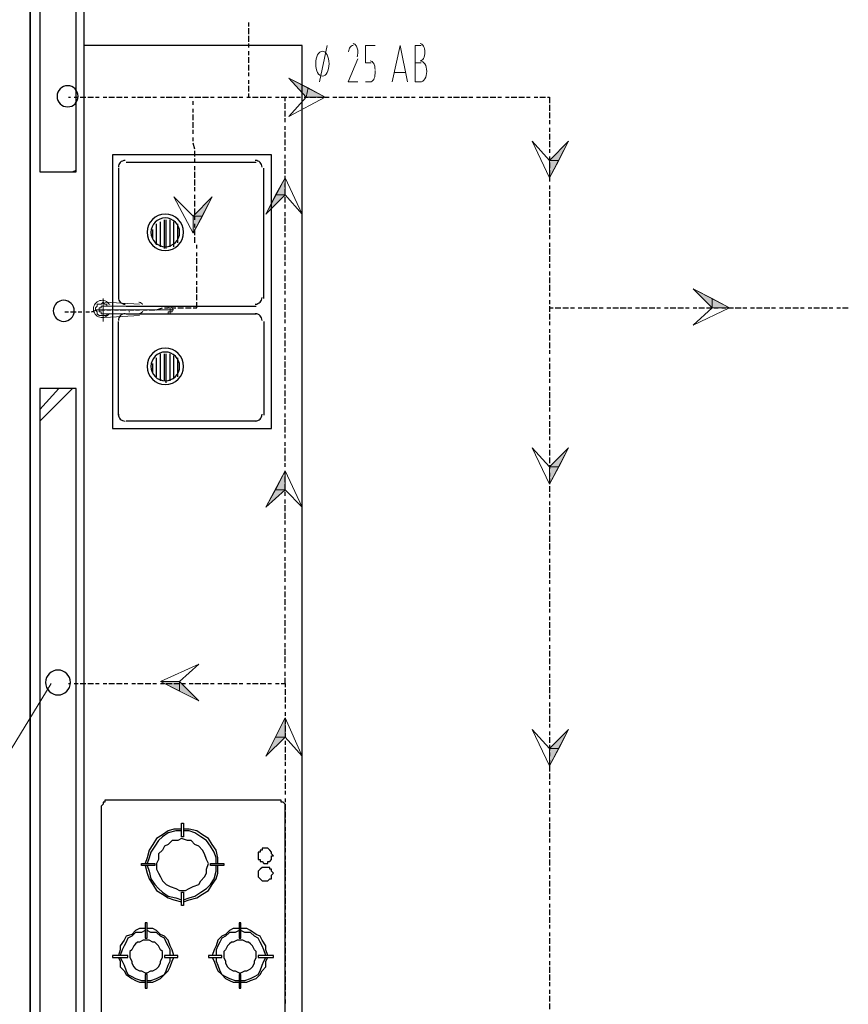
# Model space of a CAD drawing. Header units: millimetres. Extents: x 0 to 420, y 0 to 297.
# Tile 15 of 88: x 48 to 67, y 141 to 163. Entities that reach past the tile are written whole.
import ezdxf

# ---------------------------------------------------------------- set-up
doc = ezdxf.new("R2010")
doc.units = ezdxf.units.MM
doc.layers.add('FILL_000000', color=7, linetype='Continuous')
doc.layers.add('LINE_000000', color=7, linetype='Continuous')

msp = doc.modelspace()

# ---------------------------------------------------------------- hatches: boundary and pattern name
at = {"layer": 'FILL_000000'}
h = msp.add_hatch(color=7, dxfattribs=at)
h.dxf.hatch_style = 1
h.paths.add_polyline_path([(54.779, 161.332), (54.822, 161.544), (54.398, 161.756), (54.779, 161.332)])
h = msp.add_hatch(color=7, dxfattribs=at)
h.dxf.hatch_style = 1
h.paths.add_polyline_path([(55.203, 161.332), (54.779, 161.332), (54.822, 161.544), (55.203, 161.332)])
h = msp.add_hatch(color=7, dxfattribs=at)
h.dxf.hatch_style = 1
h.paths.add_polyline_path([(60.156, 159.935), (60.367, 159.935), (60.579, 160.359), (60.156, 159.935)])
h = msp.add_hatch(color=7, dxfattribs=at)
h.dxf.hatch_style = 1
h.paths.add_polyline_path([(60.156, 159.554), (60.156, 159.935), (60.367, 159.935), (60.156, 159.554)])
h = msp.add_hatch(color=7, dxfattribs=at)
h.dxf.hatch_style = 1
h.paths.add_polyline_path([(54.314, 159.554), (54.314, 159.173), (54.102, 159.173), (54.314, 159.554)])
h = msp.add_hatch(color=7, dxfattribs=at)
h.dxf.hatch_style = 1
h.paths.add_polyline_path([(52.282, 158.708), (52.493, 158.708), (52.705, 159.131), (52.282, 158.708)])
h = msp.add_hatch(color=7, dxfattribs=at)
h.dxf.hatch_style = 1
h.paths.add_polyline_path([(54.314, 159.173), (54.102, 159.173), (53.89, 158.75), (54.314, 159.173)])
h = msp.add_hatch(color=7, dxfattribs=at)
h.dxf.hatch_style = 1
h.paths.add_polyline_path([(52.282, 158.327), (52.282, 158.708), (52.493, 158.708), (52.282, 158.327)])
h = msp.add_hatch(color=7, dxfattribs=at)
h.dxf.hatch_style = 1
h.paths.add_polyline_path([(63.754, 156.676), (63.754, 156.887), (63.331, 157.099), (63.754, 156.676)])
h = msp.add_hatch(color=7, dxfattribs=at)
h.dxf.hatch_style = 1
h.paths.add_polyline_path([(64.135, 156.676), (63.754, 156.676), (63.754, 156.887), (64.135, 156.676)])
h = msp.add_hatch(color=7, dxfattribs=at)
h.dxf.hatch_style = 1
h.paths.add_polyline_path([(60.156, 153.162), (60.367, 153.162), (60.579, 153.585), (60.156, 153.162)])
h = msp.add_hatch(color=7, dxfattribs=at)
h.dxf.hatch_style = 1
h.paths.add_polyline_path([(54.314, 153.077), (54.314, 152.654), (54.102, 152.654), (54.314, 153.077)])
h = msp.add_hatch(color=7, dxfattribs=at)
h.dxf.hatch_style = 1
h.paths.add_polyline_path([(60.156, 152.781), (60.156, 153.162), (60.367, 153.162), (60.156, 152.781)])
h = msp.add_hatch(color=7, dxfattribs=at)
h.dxf.hatch_style = 1
h.paths.add_polyline_path([(54.314, 152.654), (54.102, 152.654), (53.89, 152.273), (54.314, 152.654)])
h = msp.add_hatch(color=7, dxfattribs=at)
h.dxf.hatch_style = 1
h.paths.add_polyline_path([(51.562, 148.421), (51.985, 148.421), (51.985, 148.209), (51.562, 148.421)])
h = msp.add_hatch(color=7, dxfattribs=at)
h.dxf.hatch_style = 1
h.paths.add_polyline_path([(51.985, 148.421), (51.985, 148.209), (52.409, 147.997), (51.985, 148.421)])
h = msp.add_hatch(color=7, dxfattribs=at)
h.dxf.hatch_style = 1
h.paths.add_polyline_path([(54.314, 147.616), (54.314, 147.193), (54.102, 147.193), (54.314, 147.616)])
h = msp.add_hatch(color=7, dxfattribs=at)
h.dxf.hatch_style = 1
h.paths.add_polyline_path([(60.156, 146.939), (60.367, 146.939), (60.579, 147.362), (60.156, 146.939)])
h = msp.add_hatch(color=7, dxfattribs=at)
h.dxf.hatch_style = 1
h.paths.add_polyline_path([(54.314, 147.193), (54.102, 147.193), (53.89, 146.77), (54.314, 147.193)])
h = msp.add_hatch(color=7, dxfattribs=at)
h.dxf.hatch_style = 1
h.paths.add_polyline_path([(60.156, 146.558), (60.156, 146.939), (60.367, 146.939), (60.156, 146.558)])

# ---------------------------------------------------------------- linework, layer by layer
at = {"layer": 'LINE_000000', "lineweight": 25}
for p, q in [((48.683, 225.594), (48.683, 69.13)), ((48.683, 105.325), (48.683, 217.212)), ((49.869, 182.033), (49.869, 138.515)), ((49.869, 163.026), (49.869, 138.515)), ((53.509, 162.983), (53.509, 162.899)), ((53.509, 162.856), (53.509, 162.729)), ((53.509, 162.687), (53.509, 162.56)), ((53.509, 162.518), (53.509, 162.433)), ((53.509, 162.348), (53.509, 162.264)), ((53.509, 162.221), (53.509, 162.094)), ((53.509, 162.052), (53.509, 161.925)), ((53.509, 161.883), (53.509, 161.798)), ((53.509, 161.713), (53.509, 161.629)), ((53.509, 161.586), (53.509, 161.459)), ((49.53, 161.332), (49.572, 161.332)), ((49.657, 161.332), (49.742, 161.332)), ((49.784, 161.332), (49.911, 161.332)), ((49.953, 161.332), (50.08, 161.332)), ((50.123, 161.332), (50.207, 161.332)), ((50.292, 161.332), (50.377, 161.332)), ((50.419, 161.332), (50.546, 161.332)), ((50.588, 161.332), (50.715, 161.332)), ((50.758, 161.332), (50.842, 161.332)), ((50.927, 161.332), (51.012, 161.332)), ((51.054, 161.332), (51.181, 161.332)), ((51.223, 161.332), (51.35, 161.332)), ((51.393, 161.332), (51.477, 161.332)), ((51.562, 161.332), (51.647, 161.332)), ((51.689, 161.332), (51.816, 161.332)), ((51.858, 161.332), (51.985, 161.332)), ((52.028, 161.332), (52.112, 161.332)), ((52.197, 161.332), (52.282, 161.332)), ((52.282, 161.163), (52.282, 161.248)), ((52.324, 161.332), (52.451, 161.332)), ((52.493, 161.332), (52.62, 161.332)), ((52.663, 161.332), (52.747, 161.332)), ((52.832, 161.332), (52.917, 161.332)), ((52.959, 161.332), (53.086, 161.332)), ((53.128, 161.332), (53.255, 161.332)), ((53.298, 161.332), (53.382, 161.332)), ((53.467, 161.332), (53.552, 161.332)), ((53.509, 161.417), (53.509, 161.332)), ((53.594, 161.332), (53.721, 161.332)), ((53.763, 161.332), (53.89, 161.332)), ((53.933, 161.332), (54.017, 161.332)), ((54.102, 161.332), (54.187, 161.332)), ((54.229, 161.332), (54.356, 161.332)), ((54.314, 161.248), (54.314, 161.332)), ((54.398, 161.332), (54.525, 161.332)), ((54.568, 161.332), (54.652, 161.332)), ((54.737, 161.332), (54.822, 161.332)), ((54.864, 161.332), (54.991, 161.332)), ((55.033, 161.332), (55.16, 161.332)), ((55.203, 161.332), (55.287, 161.332)), ((55.372, 161.332), (55.457, 161.332)), ((55.499, 161.332), (55.626, 161.332)), ((55.668, 161.332), (55.795, 161.332)), ((55.838, 161.332), (55.922, 161.332)), ((56.007, 161.332), (56.092, 161.332)), ((56.134, 161.332), (56.261, 161.332)), ((56.303, 161.332), (56.43, 161.332)), ((56.473, 161.332), (56.557, 161.332)), ((56.642, 161.332), (56.727, 161.332)), ((56.769, 161.332), (56.896, 161.332)), ((56.938, 161.332), (57.065, 161.332)), ((57.108, 161.332), (57.192, 161.332)), ((57.277, 161.332), (57.362, 161.332)), ((57.404, 161.332), (57.531, 161.332)), ((57.573, 161.332), (57.7, 161.332)), ((57.743, 161.332), (57.827, 161.332)), ((57.912, 161.332), (57.997, 161.332)), ((58.039, 161.332), (58.166, 161.332)), ((58.208, 161.332), (58.335, 161.332)), ((58.378, 161.332), (58.462, 161.332)), ((58.547, 161.332), (58.632, 161.332)), ((58.674, 161.332), (58.801, 161.332)), ((58.843, 161.332), (58.97, 161.332)), ((59.013, 161.332), (59.097, 161.332)), ((59.182, 161.332), (59.267, 161.332)), ((59.309, 161.332), (59.436, 161.332)), ((59.478, 161.332), (59.605, 161.332)), ((59.648, 161.332), (59.732, 161.332)), ((59.817, 161.332), (59.902, 161.332)), ((59.944, 161.332), (60.071, 161.332)), ((52.282, 160.994), (52.282, 161.078)), ((54.314, 161.078), (54.314, 161.205)), ((54.314, 160.909), (54.314, 161.036)), ((60.156, 161.163), (60.156, 161.036)), ((52.282, 160.824), (52.282, 160.951)), ((54.314, 160.782), (54.314, 160.867)), ((60.156, 160.994), (60.156, 160.867)), ((60.156, 160.824), (60.156, 160.74)), ((52.282, 160.655), (52.282, 160.782)), ((52.282, 160.528), (52.282, 160.613)), ((54.314, 160.613), (54.314, 160.697)), ((60.156, 160.655), (60.156, 160.57)), ((52.282, 160.359), (52.282, 160.443)), ((54.314, 160.443), (54.314, 160.57)), ((54.314, 160.274), (54.314, 160.401)), ((60.156, 160.528), (60.156, 160.401)), ((52.324, 160.189), (52.282, 160.316)), ((54.314, 160.147), (54.314, 160.232)), ((60.156, 160.359), (60.156, 160.232)), ((60.156, 160.189), (60.156, 160.105)), ((52.324, 160.02), (52.324, 160.147)), ((52.324, 159.893), (52.324, 159.978)), ((54.314, 159.978), (54.314, 160.062)), ((54.314, 159.808), (54.314, 159.935)), ((60.156, 160.02), (60.156, 159.935)), ((49.615, 159.681), (49.699, 159.724)), ((50.631, 159.766), (50.631, 156.887)), ((53.679, 159.893), (50.8, 159.893)), ((52.324, 159.724), (52.324, 159.808)), ((53.848, 156.887), (53.848, 159.766)), ((54.314, 159.639), (54.314, 159.766)), ((60.156, 159.893), (60.156, 159.766)), ((60.156, 159.724), (60.156, 159.597)), ((52.324, 159.554), (52.324, 159.681)), ((52.324, 159.385), (52.324, 159.512)), ((54.314, 159.512), (54.314, 159.597)), ((60.156, 159.554), (60.156, 159.47)), ((52.324, 159.258), (52.324, 159.343)), ((54.314, 159.343), (54.314, 159.427)), ((54.314, 159.173), (54.314, 159.3)), ((60.156, 159.385), (60.156, 159.3)), ((52.324, 159.089), (52.324, 159.173)), ((54.314, 159.004), (54.314, 159.131)), ((60.156, 159.258), (60.156, 159.131)), ((60.156, 159.089), (60.156, 158.962)), ((52.324, 158.919), (52.324, 159.046)), ((52.324, 158.75), (52.324, 158.877)), ((54.314, 158.877), (54.314, 158.962)), ((60.156, 158.919), (60.156, 158.835)), ((52.324, 158.623), (52.324, 158.708)), ((54.314, 158.708), (54.314, 158.792)), ((54.314, 158.538), (54.314, 158.665)), ((60.156, 158.75), (60.156, 158.665)), ((51.393, 158.2), (51.393, 158.411)), ((51.477, 158.073), (51.477, 158.538)), ((51.562, 158.03), (51.562, 158.581)), ((51.647, 157.988), (51.647, 158.623)), ((51.689, 157.988), (51.689, 158.623)), ((51.774, 158.03), (51.774, 158.623)), ((51.858, 158.03), (51.858, 158.581)), ((51.943, 158.115), (51.943, 158.538)), ((52.324, 158.454), (52.324, 158.538)), ((52.324, 158.284), (52.324, 158.411)), ((54.314, 158.369), (54.314, 158.496)), ((60.156, 158.623), (60.156, 158.496)), ((60.156, 158.454), (60.156, 158.327)), ((52.324, 158.115), (52.324, 158.242)), ((54.314, 158.242), (54.314, 158.327)), ((60.156, 158.284), (60.156, 158.2)), ((52.366, 157.988), (52.366, 158.073)), ((54.314, 158.073), (54.314, 158.157)), ((54.314, 157.903), (54.314, 158.03)), ((60.156, 158.115), (60.156, 158.03)), ((60.156, 157.988), (60.156, 157.861)), ((52.366, 157.819), (52.366, 157.903)), ((52.366, 157.649), (52.366, 157.776)), ((54.314, 157.734), (54.314, 157.861)), ((60.156, 157.819), (60.156, 157.692)), ((52.366, 157.48), (52.366, 157.607)), ((54.314, 157.607), (54.314, 157.692)), ((60.156, 157.649), (60.156, 157.565)), ((52.366, 157.353), (52.366, 157.438)), ((54.314, 157.438), (54.314, 157.522)), ((54.314, 157.268), (54.314, 157.395)), ((60.156, 157.48), (60.156, 157.395)), ((60.156, 157.353), (60.156, 157.226)), ((52.366, 157.184), (52.366, 157.268)), ((52.366, 157.014), (52.366, 157.141)), ((54.314, 157.099), (54.314, 157.226)), ((60.156, 157.184), (60.156, 157.057)), ((52.366, 156.845), (52.366, 156.972)), ((54.314, 156.972), (54.314, 157.057)), ((54.314, 156.803), (54.314, 156.887)), ((60.156, 157.014), (60.156, 156.93)), ((50.8, 156.718), (53.679, 156.718)), ((51.477, 156.633), (51.604, 156.676)), ((51.647, 156.676), (51.731, 156.676)), ((51.816, 156.676), (51.901, 156.676)), ((51.943, 156.676), (52.07, 156.676)), ((52.112, 156.676), (52.239, 156.676)), ((54.314, 156.633), (54.314, 156.76)), ((60.156, 156.845), (60.156, 156.76)), ((60.156, 156.718), (60.156, 156.591)), ((60.156, 156.676), (60.24, 156.676)), ((60.283, 156.676), (60.41, 156.676)), ((60.452, 156.676), (60.579, 156.676)), ((60.621, 156.676), (60.706, 156.676)), ((60.791, 156.676), (60.875, 156.676)), ((60.918, 156.676), (61.045, 156.676)), ((61.087, 156.676), (61.214, 156.676)), ((61.256, 156.676), (61.341, 156.676)), ((61.426, 156.676), (61.51, 156.676)), ((61.553, 156.676), (61.68, 156.676)), ((61.722, 156.676), (61.849, 156.676)), ((61.891, 156.676), (61.976, 156.676)), ((62.061, 156.676), (62.145, 156.676)), ((62.188, 156.676), (62.315, 156.676)), ((62.357, 156.676), (62.484, 156.676)), ((62.526, 156.676), (62.611, 156.676)), ((62.696, 156.676), (62.78, 156.676)), ((62.823, 156.676), (62.95, 156.676)), ((62.992, 156.676), (63.119, 156.676)), ((63.161, 156.676), (63.246, 156.676)), ((63.331, 156.676), (63.415, 156.676)), ((63.458, 156.676), (63.585, 156.676)), ((63.627, 156.676), (63.754, 156.676)), ((63.796, 156.676), (63.881, 156.676)), ((63.966, 156.676), (64.05, 156.676)), ((64.093, 156.676), (64.22, 156.676)), ((64.262, 156.676), (64.389, 156.676)), ((64.431, 156.676), (64.516, 156.676)), ((64.601, 156.676), (64.685, 156.676)), ((64.728, 156.676), (64.855, 156.676)), ((64.897, 156.676), (65.024, 156.676)), ((65.066, 156.676), (65.151, 156.676)), ((65.236, 156.676), (65.32, 156.676)), ((65.363, 156.676), (65.49, 156.676)), ((65.532, 156.676), (65.659, 156.676)), ((65.701, 156.676), (65.786, 156.676)), ((65.871, 156.676), (65.955, 156.676)), ((65.998, 156.676), (66.125, 156.676)), ((66.167, 156.676), (66.294, 156.676)), ((66.336, 156.676), (66.421, 156.676)), ((66.506, 156.676), (66.59, 156.676)), ((66.633, 156.676), (66.76, 156.676)), ((49.445, 156.591), (49.53, 156.591)), ((49.572, 156.591), (49.699, 156.591)), ((49.742, 156.591), (49.826, 156.591)), ((49.911, 156.591), (49.996, 156.591)), ((50.038, 156.591), (50.165, 156.633)), ((50.207, 156.633), (50.334, 156.633)), ((50.377, 156.633), (50.461, 156.633)), ((50.546, 156.633), (50.631, 156.633)), ((50.673, 156.633), (50.8, 156.633)), ((50.8, 156.549), (53.679, 156.549)), ((50.842, 156.633), (50.969, 156.633)), ((51.012, 156.633), (51.096, 156.633)), ((51.181, 156.633), (51.266, 156.633)), ((51.308, 156.633), (51.435, 156.633)), ((54.314, 156.464), (54.314, 156.591)), ((60.156, 156.549), (60.156, 156.422)), ((50.631, 154.305), (50.631, 156.379)), ((53.848, 156.379), (53.848, 154.305)), ((54.314, 156.337), (54.314, 156.422)), ((54.314, 156.168), (54.314, 156.252)), ((60.156, 156.379), (60.156, 156.295)), ((54.314, 155.998), (54.314, 156.125)), ((60.156, 156.21), (60.156, 156.125)), ((60.156, 156.083), (60.156, 155.956)), ((54.314, 155.829), (54.314, 155.956)), ((60.156, 155.914), (60.156, 155.787)), ((51.562, 155.067), (51.562, 155.66)), ((51.647, 155.067), (51.647, 155.66)), ((51.689, 155.025), (51.689, 155.66)), ((51.774, 155.067), (51.774, 155.66)), ((51.858, 155.109), (51.858, 155.617)), ((54.314, 155.702), (54.314, 155.787)), ((54.314, 155.533), (54.314, 155.617)), ((60.156, 155.744), (60.156, 155.66)), ((51.393, 155.236), (51.393, 155.448)), ((51.477, 155.152), (51.477, 155.575)), ((51.943, 155.152), (51.943, 155.575)), ((54.314, 155.363), (54.314, 155.49)), ((60.156, 155.575), (60.156, 155.49)), ((60.156, 155.448), (60.156, 155.321)), ((54.314, 155.194), (54.314, 155.321)), ((54.314, 155.067), (54.314, 155.152)), ((60.156, 155.279), (60.156, 155.152)), ((54.314, 154.898), (54.314, 154.982)), ((60.156, 155.109), (60.156, 155.025)), ((60.156, 154.94), (60.156, 154.855)), ((48.895, 154.432), (49.318, 154.898)), ((48.895, 154.178), (49.615, 154.898)), ((54.314, 154.728), (54.314, 154.855)), ((60.156, 154.813), (60.156, 154.686)), ((54.314, 154.559), (54.314, 154.686)), ((54.314, 154.432), (54.314, 154.517)), ((60.156, 154.644), (60.156, 154.517)), ((54.314, 154.263), (54.314, 154.347)), ((60.156, 154.474), (60.156, 154.39)), ((60.156, 154.305), (60.156, 154.22)), ((53.679, 154.178), (50.8, 154.178)), ((54.314, 154.093), (54.314, 154.22)), ((60.156, 154.178), (60.156, 154.051)), ((54.314, 153.924), (54.314, 154.051)), ((54.314, 153.797), (54.314, 153.882)), ((60.156, 154.009), (60.156, 153.882)), ((60.156, 153.839), (60.156, 153.755)), ((54.314, 153.628), (54.314, 153.712)), ((60.156, 153.67), (60.156, 153.585)), ((54.314, 153.458), (54.314, 153.585)), ((54.314, 153.289), (54.314, 153.416)), ((60.156, 153.543), (60.156, 153.416)), ((54.314, 153.162), (54.314, 153.247)), ((60.156, 153.374), (60.156, 153.247)), ((60.156, 153.204), (60.156, 153.12)), ((54.314, 152.993), (54.314, 153.077)), ((60.156, 153.035), (60.156, 152.95)), ((54.314, 152.823), (54.314, 152.95)), ((54.314, 152.654), (54.314, 152.781)), ((60.156, 152.908), (60.156, 152.781)), ((54.314, 152.527), (54.314, 152.612)), ((60.156, 152.739), (60.156, 152.612)), ((60.156, 152.569), (60.156, 152.485)), ((54.314, 152.358), (54.314, 152.442)), ((54.314, 152.188), (54.314, 152.315)), ((60.156, 152.4), (60.156, 152.315)), ((54.314, 152.019), (54.314, 152.146)), ((60.156, 152.273), (60.156, 152.146)), ((60.156, 152.104), (60.156, 151.977)), ((54.314, 151.892), (54.314, 151.977)), ((60.156, 151.934), (60.156, 151.85)), ((54.314, 151.723), (54.314, 151.807)), ((54.314, 151.553), (54.314, 151.68)), ((60.156, 151.765), (60.156, 151.68)), ((54.314, 151.384), (54.314, 151.511)), ((60.156, 151.638), (60.156, 151.511)), ((60.156, 151.469), (60.156, 151.342)), ((54.314, 151.257), (54.314, 151.342)), ((60.156, 151.299), (60.156, 151.215)), ((54.314, 151.088), (54.314, 151.172)), ((54.314, 150.918), (54.314, 151.045)), ((60.156, 151.13), (60.156, 151.045)), ((54.314, 150.749), (54.314, 150.876)), ((60.156, 151.003), (60.156, 150.876)), ((60.156, 150.834), (60.156, 150.707)), ((54.314, 150.622), (54.314, 150.707)), ((60.156, 150.664), (60.156, 150.58)), ((54.314, 150.453), (54.314, 150.537)), ((54.314, 150.283), (54.314, 150.41)), ((60.156, 150.495), (60.156, 150.41)), ((60.156, 150.368), (60.156, 150.241)), ((54.314, 150.114), (54.314, 150.241)), ((60.156, 150.199), (60.156, 150.072)), ((54.314, 149.987), (54.314, 150.072)), ((60.156, 150.029), (60.156, 149.945)), ((54.314, 149.818), (54.314, 149.902)), ((54.314, 149.648), (54.314, 149.775)), ((60.156, 149.86), (60.156, 149.775)), ((60.156, 149.733), (60.156, 149.606)), ((54.314, 149.479), (54.314, 149.606)), ((60.156, 149.564), (60.156, 149.437)), ((54.314, 149.352), (54.314, 149.437)), ((60.156, 149.394), (60.156, 149.31)), ((54.314, 149.183), (54.314, 149.267)), ((54.314, 149.013), (54.314, 149.14)), ((60.156, 149.225), (60.156, 149.14)), ((60.156, 149.098), (60.156, 148.971)), ((54.314, 148.844), (54.314, 148.971)), ((60.156, 148.929), (60.156, 148.802)), ((54.314, 148.717), (54.314, 148.802)), ((54.314, 148.548), (54.314, 148.632)), ((60.156, 148.759), (60.156, 148.675)), ((54.314, 148.378), (54.314, 148.505)), ((60.156, 148.59), (60.156, 148.505)), ((60.156, 148.463), (60.156, 148.336)), ((49.53, 148.378), (49.572, 148.378)), ((49.657, 148.378), (49.742, 148.378)), ((49.784, 148.378), (49.911, 148.378)), ((49.953, 148.378), (50.08, 148.378)), ((50.123, 148.378), (50.207, 148.378)), ((50.292, 148.378), (50.377, 148.378)), ((50.419, 148.378), (50.546, 148.378)), ((50.588, 148.378), (50.715, 148.378)), ((50.758, 148.378), (50.842, 148.378)), ((50.927, 148.378), (51.012, 148.378)), ((51.054, 148.378), (51.181, 148.378)), ((51.223, 148.378), (51.35, 148.378)), ((51.393, 148.378), (51.477, 148.378)), ((51.562, 148.378), (51.647, 148.378)), ((51.689, 148.378), (51.816, 148.378)), ((51.858, 148.378), (51.985, 148.378)), ((52.028, 148.378), (52.112, 148.378)), ((52.197, 148.378), (52.282, 148.378)), ((52.324, 148.378), (52.451, 148.378)), ((52.493, 148.378), (52.62, 148.378)), ((52.663, 148.378), (52.747, 148.378)), ((52.832, 148.378), (52.917, 148.378)), ((52.959, 148.378), (53.086, 148.378)), ((53.128, 148.378), (53.255, 148.378)), ((53.298, 148.378), (53.382, 148.378)), ((53.467, 148.378), (53.552, 148.378)), ((53.594, 148.378), (53.721, 148.378)), ((53.763, 148.378), (53.89, 148.378)), ((53.933, 148.378), (54.017, 148.378)), ((54.102, 148.378), (54.187, 148.378)), ((54.314, 148.251), (54.314, 148.124)), ((60.156, 148.294), (60.156, 148.167)), ((54.314, 148.082), (54.314, 147.955)), ((60.156, 148.124), (60.156, 148.04)), ((54.314, 147.913), (54.314, 147.828)), ((60.156, 147.955), (60.156, 147.87)), ((60.156, 147.828), (60.156, 147.701)), ((54.314, 147.743), (54.314, 147.659)), ((54.314, 147.616), (54.314, 147.489)), ((60.156, 147.659), (60.156, 147.532)), ((54.314, 147.447), (54.314, 147.32)), ((60.156, 147.489), (60.156, 147.405)), ((60.156, 147.32), (60.156, 147.235)), ((54.314, 147.278), (54.314, 147.193)), ((54.314, 147.108), (54.314, 147.024)), ((60.156, 147.193), (60.156, 147.066)), ((54.314, 146.981), (54.314, 146.854)), ((60.156, 147.024), (60.156, 146.897)), ((54.314, 146.812), (54.314, 146.685)), ((60.156, 146.854), (60.156, 146.77)), ((60.156, 146.685), (60.156, 146.6)), ((54.314, 146.643), (54.314, 146.558)), ((54.314, 146.473), (54.314, 146.389)), ((60.156, 146.558), (60.156, 146.431)), ((54.314, 146.346), (54.314, 146.219)), ((60.156, 146.389), (60.156, 146.262)), ((54.314, 146.177), (54.314, 146.05)), ((54.314, 146.008), (54.314, 145.923)), ((60.156, 146.219), (60.156, 146.135)), ((60.156, 146.05), (60.156, 145.965)), ((54.314, 145.838), (54.314, 145.754)), ((60.156, 145.923), (60.156, 145.796)), ((54.314, 145.711), (54.314, 145.584)), ((60.156, 145.754), (60.156, 145.627)), ((60.156, 145.584), (60.156, 145.5)), ((54.314, 145.542), (54.314, 145.415)), ((54.314, 145.373), (54.314, 145.288)), ((60.156, 145.415), (60.156, 145.33)), ((54.314, 145.203), (54.314, 145.119)), ((60.156, 145.288), (60.156, 145.161)), ((54.314, 145.076), (54.314, 144.949)), ((60.156, 145.119), (60.156, 144.992)), ((60.156, 144.949), (60.156, 144.865)), ((54.314, 144.907), (54.314, 144.78)), ((54.314, 144.738), (54.314, 144.653)), ((60.156, 144.78), (60.156, 144.695)), ((54.314, 144.568), (54.314, 144.484)), ((60.156, 144.653), (60.156, 144.526)), ((60.156, 144.484), (60.156, 144.357)), ((54.314, 144.441), (54.314, 144.314)), ((54.314, 144.272), (54.314, 144.145)), ((60.156, 144.314), (60.156, 144.23)), ((54.314, 144.103), (54.314, 144.018)), ((60.156, 144.145), (60.156, 144.06)), ((54.314, 143.933), (54.314, 143.849)), ((60.156, 144.018), (60.156, 143.891)), ((60.156, 143.849), (60.156, 143.722)), ((54.314, 143.806), (54.314, 143.679)), ((54.314, 143.637), (54.314, 143.51)), ((60.156, 143.679), (60.156, 143.595)), ((54.314, 143.468), (54.314, 143.383)), ((60.156, 143.51), (60.156, 143.425)), ((54.314, 143.298), (54.314, 143.214)), ((60.156, 143.383), (60.156, 143.256)), ((60.156, 143.214), (60.156, 143.087)), ((54.314, 143.171), (54.314, 143.044)), ((54.314, 143.002), (54.314, 142.875)), ((60.156, 143.044), (60.156, 142.96)), ((54.314, 142.833), (54.314, 142.748)), ((60.156, 142.875), (60.156, 142.79)), ((60.156, 142.748), (60.156, 142.621)), ((54.314, 142.663), (54.314, 142.579)), ((54.314, 142.536), (54.314, 142.409)), ((60.156, 142.579), (60.156, 142.452)), ((54.314, 142.367), (54.314, 142.24)), ((60.156, 142.409), (60.156, 142.325)), ((54.314, 142.198), (54.314, 142.113)), ((60.156, 142.24), (60.156, 142.155)), ((60.156, 142.113), (60.156, 141.986)), ((54.314, 142.028), (54.314, 141.944)), ((54.314, 141.901), (54.314, 141.774)), ((60.156, 141.944), (60.156, 141.817)), ((54.314, 141.732), (54.314, 141.605)), ((60.156, 141.774), (60.156, 141.69)), ((54.314, 141.563), (54.314, 141.478)), ((60.156, 141.605), (60.156, 141.52)), ((60.156, 141.478), (60.156, 141.351)), ((54.314, 141.393), (54.314, 141.309)), ((60.156, 141.309), (60.156, 141.182))]:
    msp.add_line(p, q, dxfattribs=at)
at = {"layer": 'LINE_000000', "lineweight": 13}
for p, q in [((55.076, 161.671), (55.245, 162.475)), ((56.303, 161.84), (56.303, 161.925)), ((57.319, 162.094), (57.192, 162.094)), ((56.981, 161.883), (56.727, 161.883)), ((56.092, 161.671), (56.219, 161.671)), ((57.192, 161.671), (57.319, 161.671))]:
    msp.add_line(p, q, dxfattribs=at)
at = {"layer": 'LINE_000000', "lineweight": 0}
for p, q in [((50.292, 156.379), (50.292, 156.887)), ((50.292, 156.718), (51.774, 156.718)), ((51.096, 156.76), (50.334, 156.803)), ((50.461, 156.76), (50.461, 156.76)), ((50.885, 156.718), (50.461, 156.718)), ((50.123, 156.633), (51.858, 156.633)), ((50.292, 156.549), (51.774, 156.549)), ((51.096, 156.506), (50.334, 156.464)), ((50.885, 156.549), (50.461, 156.549)), ((50.461, 156.549), (50.461, 156.549))]:
    msp.add_line(p, q, dxfattribs=at)
at = {"layer": 'LINE_000000', "lineweight": 9}
msp.add_line((49.149, 148.378), (36.237, 127.254), dxfattribs=at)
at = {"layer": 'LINE_000000', "lineweight": 25}
for points in [[(49.699, 182.033), (48.895, 182.033), (48.895, 159.681), (49.699, 159.681), (49.699, 182.033)], [(54.695, 138.515), (54.695, 162.475), (49.869, 162.475), (49.869, 138.515), (54.695, 138.515)], [(49.742, 161.354), (49.737, 161.4), (49.723, 161.444), (49.702, 161.484), (49.673, 161.518), (49.639, 161.547), (49.599, 161.568), (49.556, 161.582), (49.509, 161.586), (49.462, 161.582), (49.418, 161.568), (49.379, 161.547), (49.344, 161.518), (49.316, 161.484), (49.294, 161.444), (49.281, 161.4), (49.276, 161.354), (49.281, 161.307), (49.294, 161.263), (49.316, 161.223), (49.344, 161.189), (49.379, 161.16), (49.418, 161.139), (49.462, 161.125), (49.509, 161.121), (49.556, 161.125), (49.599, 161.139), (49.639, 161.16), (49.673, 161.189), (49.702, 161.223), (49.723, 161.263), (49.737, 161.307), (49.742, 161.354)], [(50.504, 160.062), (50.504, 154.009), (54.017, 154.009), (54.017, 160.062), (50.504, 160.062)], [(51.668, 158.75), (51.587, 158.742), (51.511, 158.718), (51.443, 158.681), (51.383, 158.632), (51.334, 158.573), (51.297, 158.504), (51.274, 158.429), (51.266, 158.348), (51.274, 158.267), (51.297, 158.191), (51.334, 158.123), (51.383, 158.063), (51.443, 158.014), (51.511, 157.977), (51.587, 157.954), (51.668, 157.946), (51.749, 157.954), (51.824, 157.977), (51.893, 158.014), (51.952, 158.063), (52.001, 158.123), (52.038, 158.191), (52.062, 158.267), (52.07, 158.348), (52.062, 158.429), (52.038, 158.504), (52.001, 158.573), (51.952, 158.632), (51.893, 158.681), (51.824, 158.718), (51.749, 158.742), (51.668, 158.75)], [(51.668, 158.665), (51.604, 158.659), (51.544, 158.64), (51.49, 158.611), (51.443, 158.572), (51.405, 158.525), (51.375, 158.471), (51.357, 158.412), (51.35, 158.348), (51.357, 158.284), (51.375, 158.224), (51.405, 158.17), (51.443, 158.123), (51.49, 158.085), (51.544, 158.055), (51.604, 158.037), (51.668, 158.03), (51.732, 158.037), (51.791, 158.055), (51.845, 158.085), (51.892, 158.123), (51.931, 158.17), (51.96, 158.224), (51.979, 158.284), (51.985, 158.348), (51.979, 158.412), (51.96, 158.471), (51.931, 158.525), (51.892, 158.572), (51.845, 158.611), (51.791, 158.64), (51.732, 158.659), (51.668, 158.665)], [(49.657, 156.612), (49.652, 156.659), (49.639, 156.703), (49.617, 156.742), (49.589, 156.777), (49.554, 156.805), (49.515, 156.827), (49.471, 156.84), (49.424, 156.845), (49.377, 156.84), (49.334, 156.827), (49.294, 156.805), (49.26, 156.777), (49.231, 156.742), (49.21, 156.703), (49.196, 156.659), (49.191, 156.612), (49.196, 156.565), (49.21, 156.522), (49.231, 156.482), (49.26, 156.448), (49.294, 156.419), (49.334, 156.398), (49.377, 156.384), (49.424, 156.379), (49.471, 156.384), (49.515, 156.398), (49.554, 156.419), (49.589, 156.448), (49.617, 156.482), (49.639, 156.522), (49.652, 156.565), (49.657, 156.612)], [(51.668, 155.787), (51.587, 155.778), (51.511, 155.755), (51.443, 155.718), (51.383, 155.669), (51.334, 155.609), (51.297, 155.541), (51.274, 155.466), (51.266, 155.384), (51.274, 155.303), (51.297, 155.228), (51.334, 155.16), (51.383, 155.1), (51.443, 155.051), (51.511, 155.014), (51.587, 154.99), (51.668, 154.982), (51.749, 154.99), (51.824, 155.014), (51.893, 155.051), (51.952, 155.1), (52.001, 155.16), (52.038, 155.228), (52.062, 155.303), (52.07, 155.384), (52.062, 155.466), (52.038, 155.541), (52.001, 155.609), (51.952, 155.669), (51.893, 155.718), (51.824, 155.755), (51.749, 155.778), (51.668, 155.787)], [(51.668, 155.702), (51.604, 155.696), (51.544, 155.677), (51.49, 155.648), (51.443, 155.609), (51.405, 155.562), (51.375, 155.508), (51.357, 155.448), (51.35, 155.384), (51.357, 155.321), (51.375, 155.261), (51.405, 155.207), (51.443, 155.16), (51.49, 155.121), (51.544, 155.092), (51.604, 155.073), (51.668, 155.067), (51.732, 155.073), (51.791, 155.092), (51.845, 155.121), (51.892, 155.16), (51.931, 155.207), (51.96, 155.261), (51.979, 155.321), (51.985, 155.384), (51.979, 155.448), (51.96, 155.508), (51.931, 155.562), (51.892, 155.609), (51.845, 155.648), (51.791, 155.677), (51.732, 155.696), (51.668, 155.702)], [(49.699, 154.898), (48.895, 154.898), (48.895, 138.303), (49.699, 138.303), (49.699, 154.898)], [(49.572, 148.4), (49.567, 148.455), (49.551, 148.507), (49.525, 148.553), (49.492, 148.594), (49.451, 148.628), (49.404, 148.653), (49.353, 148.669), (49.297, 148.675), (49.242, 148.669), (49.19, 148.653), (49.143, 148.628), (49.103, 148.594), (49.069, 148.553), (49.044, 148.507), (49.028, 148.455), (49.022, 148.4), (49.028, 148.344), (49.044, 148.292), (49.069, 148.246), (49.103, 148.205), (49.143, 148.171), (49.19, 148.146), (49.242, 148.13), (49.297, 148.124), (49.353, 148.13), (49.404, 148.146), (49.451, 148.171), (49.492, 148.205), (49.525, 148.246), (49.551, 148.292), (49.567, 148.344), (49.572, 148.4)], [(52.028, 145.288), (52.07, 145.288), (52.07, 144.992), (52.028, 144.992), (52.028, 145.288)], [(52.028, 144.949), (51.943, 144.907), (51.816, 144.907), (51.731, 144.822), (51.647, 144.78), (51.604, 144.695), (51.52, 144.611), (51.52, 144.484), (51.477, 144.399), (51.477, 144.272), (51.52, 144.187), (51.562, 144.103), (51.604, 144.018), (51.689, 143.933), (51.774, 143.891), (51.901, 143.849), (51.985, 143.806), (52.112, 143.806), (52.197, 143.849), (52.282, 143.891), (52.409, 143.933), (52.451, 144.018), (52.536, 144.103), (52.578, 144.187), (52.578, 144.272), (52.62, 144.399), (52.578, 144.484), (52.536, 144.611), (52.493, 144.695), (52.409, 144.78), (52.324, 144.822), (52.239, 144.907), (52.155, 144.907), (52.028, 144.949)], [(53.89, 144.738), (53.848, 144.738), (53.806, 144.738), (53.806, 144.695), (53.763, 144.695), (53.763, 144.653), (53.721, 144.653), (53.721, 144.611), (53.721, 144.568), (53.721, 144.526), (53.721, 144.484), (53.763, 144.484), (53.763, 144.441), (53.806, 144.441), (53.848, 144.399), (53.89, 144.399), (53.933, 144.399), (53.933, 144.441), (53.975, 144.441), (54.017, 144.484), (54.017, 144.526), (54.017, 144.568), (54.06, 144.568), (54.017, 144.611), (54.017, 144.653), (53.975, 144.695), (53.933, 144.738), (53.89, 144.738)], [(51.139, 144.357), (51.139, 144.399), (51.435, 144.399), (51.435, 144.357), (51.139, 144.357)], [(52.959, 144.399), (52.959, 144.357), (52.663, 144.357), (52.663, 144.399), (52.959, 144.399)], [(53.89, 144.314), (53.848, 144.314), (53.806, 144.314), (53.763, 144.272), (53.721, 144.23), (53.721, 144.187), (53.721, 144.145), (53.721, 144.103), (53.763, 144.06), (53.806, 144.018), (53.848, 144.018), (53.89, 144.018), (53.933, 144.018), (53.975, 144.06), (54.017, 144.06), (54.017, 144.103), (54.017, 144.145), (54.06, 144.187), (54.017, 144.23), (54.017, 144.272), (53.975, 144.272), (53.975, 144.314), (53.933, 144.314), (53.89, 144.314)], [(52.07, 143.468), (52.028, 143.468), (52.028, 143.764), (52.07, 143.764), (52.07, 143.468)], [(51.266, 143.087), (51.223, 143.087), (51.223, 142.748), (51.266, 142.748), (51.266, 143.087)], [(53.34, 143.087), (53.298, 143.087), (53.298, 142.748), (53.34, 142.748), (53.34, 143.087)], [(51.223, 142.706), (51.181, 142.706), (51.096, 142.663), (51.054, 142.663), (51.012, 142.621), (50.969, 142.579), (50.927, 142.494), (50.885, 142.452), (50.885, 142.367), (50.885, 142.325), (50.927, 142.24), (50.927, 142.198), (50.969, 142.113), (51.012, 142.071), (51.096, 142.028), (51.139, 142.028), (51.223, 141.986), (51.266, 141.986), (51.35, 142.028), (51.393, 142.028), (51.477, 142.071), (51.52, 142.113), (51.562, 142.198), (51.562, 142.24), (51.604, 142.325), (51.604, 142.367), (51.604, 142.452), (51.562, 142.494), (51.52, 142.579), (51.477, 142.621), (51.435, 142.663), (51.393, 142.663), (51.308, 142.706), (51.223, 142.706)], [(53.34, 142.706), (53.255, 142.706), (53.171, 142.663), (53.128, 142.663), (53.086, 142.621), (53.044, 142.579), (53.001, 142.494), (52.959, 142.452), (52.959, 142.367), (52.959, 142.325), (53.001, 142.24), (53.001, 142.198), (53.044, 142.113), (53.086, 142.071), (53.171, 142.028), (53.213, 142.028), (53.298, 141.986), (53.34, 141.986), (53.425, 142.028), (53.467, 142.028), (53.552, 142.071), (53.594, 142.113), (53.636, 142.198), (53.636, 142.24), (53.679, 142.325), (53.679, 142.367), (53.679, 142.452), (53.636, 142.494), (53.594, 142.579), (53.552, 142.621), (53.509, 142.663), (53.467, 142.663), (53.382, 142.706), (53.34, 142.706)], [(50.504, 142.367), (50.504, 142.325), (50.842, 142.325), (50.842, 142.367), (50.504, 142.367)], [(51.943, 142.325), (51.943, 142.367), (51.647, 142.367), (51.647, 142.325), (51.943, 142.325)], [(52.62, 142.367), (52.62, 142.325), (52.917, 142.325), (52.917, 142.367), (52.62, 142.367)], [(54.06, 142.325), (54.06, 142.367), (53.721, 142.367), (53.721, 142.325), (54.06, 142.325)], [(51.223, 141.647), (51.266, 141.647), (51.266, 141.944), (51.223, 141.944), (51.223, 141.647)], [(53.298, 141.647), (53.34, 141.647), (53.34, 141.944), (53.298, 141.944), (53.298, 141.647)]]:
    msp.add_lwpolyline(points, close=True, dxfattribs=at)
at = {"layer": 'LINE_000000', "lineweight": 13}
for points in [[(55.287, 162.073), (55.284, 162.129), (55.276, 162.18), (55.262, 162.227), (55.244, 162.268), (55.222, 162.301), (55.197, 162.327), (55.169, 162.343), (55.139, 162.348), (55.109, 162.343), (55.082, 162.327), (55.056, 162.301), (55.034, 162.268), (55.016, 162.227), (55.003, 162.18), (54.994, 162.129), (54.991, 162.073), (54.994, 162.018), (55.003, 161.966), (55.016, 161.919), (55.034, 161.879), (55.056, 161.845), (55.082, 161.82), (55.109, 161.804), (55.139, 161.798), (55.169, 161.804), (55.197, 161.82), (55.222, 161.845), (55.244, 161.879), (55.262, 161.919), (55.276, 161.966), (55.284, 162.018), (55.287, 162.073)], [(54.398, 160.909), (54.779, 161.332), (54.398, 161.756), (55.203, 161.332), (54.398, 160.909)], [(59.775, 160.359), (60.156, 159.935), (60.579, 160.359), (60.156, 159.554), (59.775, 160.359)], [(54.695, 158.75), (54.314, 159.173), (53.89, 158.75), (54.314, 159.554), (54.695, 158.75)], [(51.858, 159.131), (52.282, 158.708), (52.705, 159.131), (52.282, 158.327), (51.858, 159.131)], [(63.331, 156.295), (63.754, 156.676), (63.331, 157.099), (64.135, 156.676), (63.331, 156.295)], [(59.775, 153.585), (60.156, 153.162), (60.579, 153.585), (60.156, 152.781), (59.775, 153.585)], [(54.695, 152.273), (54.314, 152.654), (53.89, 152.273), (54.314, 153.077), (54.695, 152.273)], [(52.409, 148.802), (51.985, 148.421), (52.409, 147.997), (51.562, 148.421), (52.409, 148.802)], [(54.695, 146.77), (54.314, 147.193), (53.89, 146.77), (54.314, 147.616), (54.695, 146.77)], [(59.775, 147.362), (60.156, 146.939), (60.579, 147.362), (60.156, 146.558), (59.775, 147.362)]]:
    msp.add_lwpolyline(points, close=True, dxfattribs=at)
for points in [[(55.817, 162.475), (55.8, 162.473), (55.783, 162.466), (55.767, 162.454), (55.753, 162.437), (55.74, 162.417), (55.729, 162.393), (55.721, 162.366), (55.715, 162.336)], [(55.906, 162.226), (55.913, 162.249), (55.918, 162.273), (55.921, 162.297), (55.922, 162.322), (55.922, 162.348), (55.919, 162.372), (55.915, 162.397), (55.909, 162.42), (55.901, 162.442), (55.892, 162.461), (55.881, 162.478), (55.87, 162.492), (55.857, 162.503), (55.844, 162.511), (55.83, 162.516), (55.816, 162.518)], [(56.219, 162.094), (56.092, 162.094), (56.092, 162.475), (56.303, 162.475)], [(56.684, 161.671), (56.854, 162.475), (57.023, 161.671)], [(57.319, 162.475), (57.192, 162.475), (57.192, 161.671)], [(57.298, 162.137), (57.32, 162.141), (57.339, 162.152), (57.357, 162.169), (57.373, 162.192), (57.386, 162.221), (57.396, 162.253), (57.402, 162.289), (57.404, 162.327), (57.402, 162.366), (57.396, 162.401), (57.386, 162.434), (57.373, 162.462), (57.357, 162.485), (57.339, 162.503), (57.32, 162.514), (57.298, 162.518)], [(55.922, 162.179), (55.711, 161.671), (55.922, 161.671)], [(56.303, 161.946), (56.301, 161.985), (56.295, 162.02), (56.285, 162.053), (56.272, 162.081), (56.257, 162.104), (56.239, 162.122), (56.219, 162.133), (56.198, 162.137)], [(57.298, 161.671), (57.328, 161.676), (57.356, 161.689), (57.381, 161.711), (57.403, 161.739), (57.421, 161.774), (57.435, 161.813), (57.443, 161.857), (57.446, 161.904), (57.443, 161.951), (57.435, 161.994), (57.421, 162.034), (57.403, 162.068), (57.381, 162.097), (57.356, 162.118), (57.328, 162.132), (57.298, 162.137)], [(56.198, 161.671), (56.219, 161.675), (56.239, 161.686), (56.257, 161.704), (56.272, 161.727), (56.285, 161.755), (56.295, 161.787), (56.301, 161.823), (56.303, 161.861)]]:
    msp.add_lwpolyline(points, dxfattribs=at)
at = {"layer": 'LINE_000000', "lineweight": 0}
for points in [[(54.779, 161.332), (54.822, 161.544), (54.398, 161.756), (54.779, 161.332)], [(55.203, 161.332), (54.779, 161.332), (54.822, 161.544), (55.203, 161.332)], [(60.156, 159.935), (60.367, 159.935), (60.579, 160.359), (60.156, 159.935)], [(60.156, 159.554), (60.156, 159.935), (60.367, 159.935), (60.156, 159.554)], [(54.314, 159.554), (54.314, 159.173), (54.102, 159.173), (54.314, 159.554)], [(52.282, 158.708), (52.493, 158.708), (52.705, 159.131), (52.282, 158.708)], [(54.314, 159.173), (54.102, 159.173), (53.89, 158.75), (54.314, 159.173)], [(52.282, 158.327), (52.282, 158.708), (52.493, 158.708), (52.282, 158.327)], [(63.754, 156.676), (63.754, 156.887), (63.331, 157.099), (63.754, 156.676)], [(64.135, 156.676), (63.754, 156.676), (63.754, 156.887), (64.135, 156.676)], [(60.156, 153.162), (60.367, 153.162), (60.579, 153.585), (60.156, 153.162)], [(54.314, 153.077), (54.314, 152.654), (54.102, 152.654), (54.314, 153.077)], [(60.156, 152.781), (60.156, 153.162), (60.367, 153.162), (60.156, 152.781)], [(54.314, 152.654), (54.102, 152.654), (53.89, 152.273), (54.314, 152.654)], [(51.562, 148.421), (51.985, 148.421), (51.985, 148.209), (51.562, 148.421)], [(51.985, 148.421), (51.985, 148.209), (52.409, 147.997), (51.985, 148.421)], [(54.314, 147.616), (54.314, 147.193), (54.102, 147.193), (54.314, 147.616)], [(60.156, 146.939), (60.367, 146.939), (60.579, 147.362), (60.156, 146.939)], [(54.314, 147.193), (54.102, 147.193), (53.89, 146.77), (54.314, 147.193)], [(60.156, 146.558), (60.156, 146.939), (60.367, 146.939), (60.156, 146.558)]]:
    msp.add_lwpolyline(points, close=True, dxfattribs=at)
at = {"layer": 'LINE_000000', "lineweight": 25}
for points in [[(60.113, 161.332), (60.156, 161.332), (60.156, 161.205)], [(50.779, 159.935), (50.749, 159.932), (50.721, 159.924), (50.696, 159.91), (50.674, 159.892), (50.656, 159.87), (50.642, 159.845), (50.634, 159.817), (50.631, 159.787)], [(53.806, 159.787), (53.803, 159.817), (53.794, 159.845), (53.78, 159.87), (53.762, 159.892), (53.74, 159.91), (53.715, 159.924), (53.687, 159.932), (53.657, 159.935)], [(50.631, 156.908), (50.634, 156.879), (50.642, 156.851), (50.656, 156.826), (50.674, 156.804), (50.696, 156.786), (50.721, 156.772), (50.749, 156.763), (50.779, 156.76)], [(53.657, 156.76), (53.687, 156.763), (53.715, 156.772), (53.74, 156.786), (53.762, 156.804), (53.78, 156.826), (53.794, 156.851), (53.803, 156.879), (53.806, 156.908)], [(52.282, 156.676), (52.366, 156.676), (52.366, 156.803)], [(50.779, 156.549), (50.749, 156.546), (50.721, 156.537), (50.696, 156.523), (50.674, 156.505), (50.656, 156.483), (50.642, 156.458), (50.634, 156.43), (50.631, 156.4)], [(53.806, 156.4), (53.803, 156.43), (53.794, 156.458), (53.78, 156.483), (53.762, 156.505), (53.74, 156.523), (53.715, 156.537), (53.687, 156.546), (53.657, 156.549)], [(50.631, 154.326), (50.634, 154.296), (50.642, 154.268), (50.656, 154.243), (50.674, 154.221), (50.696, 154.203), (50.721, 154.19), (50.749, 154.181), (50.779, 154.178)], [(53.657, 154.178), (53.687, 154.181), (53.715, 154.19), (53.74, 154.203), (53.762, 154.221), (53.78, 154.243), (53.794, 154.268), (53.803, 154.296), (53.806, 154.326)], [(54.229, 148.378), (54.314, 148.378), (54.314, 148.294)], [(54.314, 139.107), (54.314, 145.627), (54.314, 145.669), (54.314, 145.711), (54.271, 145.754), (54.229, 145.754), (54.229, 145.796), (54.187, 145.796), (54.144, 145.796), (54.102, 145.796), (50.461, 145.796), (50.419, 145.796), (50.377, 145.796), (50.334, 145.796), (50.334, 145.754), (50.292, 145.754), (50.292, 145.711), (50.25, 145.669), (50.25, 145.627), (50.25, 145.627), (50.25, 139.107)], [(52.028, 145.161), (51.858, 145.161), (51.731, 145.119), (51.604, 145.034), (51.477, 144.949), (51.393, 144.822), (51.308, 144.695), (51.266, 144.526), (51.223, 144.399)], [(52.832, 144.399), (52.832, 144.526), (52.79, 144.695), (52.705, 144.822), (52.62, 144.949), (52.493, 145.034), (52.366, 145.119), (52.197, 145.161), (52.07, 145.161)], [(52.028, 145.119), (51.901, 145.119), (51.731, 145.076), (51.604, 144.992), (51.52, 144.907), (51.435, 144.78), (51.35, 144.653), (51.308, 144.526), (51.266, 144.399)], [(52.79, 144.399), (52.79, 144.526), (52.747, 144.653), (52.663, 144.78), (52.578, 144.907), (52.451, 144.992), (52.324, 145.076), (52.197, 145.119), (52.07, 145.119)], [(51.223, 144.357), (51.266, 144.187), (51.308, 144.06), (51.393, 143.933), (51.477, 143.806), (51.604, 143.722), (51.731, 143.637), (51.858, 143.595), (52.028, 143.552)], [(51.266, 144.357), (51.308, 144.23), (51.35, 144.06), (51.435, 143.933), (51.52, 143.849), (51.604, 143.764), (51.731, 143.679), (51.901, 143.637), (52.028, 143.595)], [(52.07, 143.552), (52.197, 143.595), (52.366, 143.637), (52.493, 143.722), (52.62, 143.806), (52.705, 143.933), (52.79, 144.06), (52.832, 144.187), (52.832, 144.357)], [(52.07, 143.595), (52.197, 143.637), (52.324, 143.679), (52.451, 143.764), (52.578, 143.849), (52.663, 143.933), (52.747, 144.06), (52.79, 144.23), (52.79, 144.357)], [(51.223, 142.96), (51.096, 142.96), (51.012, 142.917), (50.927, 142.833), (50.8, 142.79), (50.758, 142.706), (50.673, 142.579), (50.673, 142.494), (50.631, 142.367)], [(51.858, 142.367), (51.816, 142.494), (51.774, 142.579), (51.731, 142.706), (51.647, 142.79), (51.562, 142.833), (51.477, 142.917), (51.393, 142.96), (51.266, 142.96)], [(53.298, 142.96), (53.171, 142.96), (53.086, 142.917), (53.001, 142.833), (52.917, 142.79), (52.832, 142.706), (52.79, 142.579), (52.747, 142.494), (52.705, 142.367)], [(53.933, 142.367), (53.89, 142.494), (53.89, 142.579), (53.806, 142.706), (53.763, 142.79), (53.679, 142.833), (53.552, 142.917), (53.467, 142.96), (53.34, 142.96)], [(51.223, 142.917), (51.139, 142.875), (51.012, 142.875), (50.927, 142.79), (50.842, 142.748), (50.8, 142.663), (50.758, 142.579), (50.715, 142.494), (50.673, 142.367)], [(51.774, 142.367), (51.774, 142.494), (51.731, 142.579), (51.689, 142.663), (51.647, 142.748), (51.562, 142.79), (51.477, 142.875), (51.35, 142.875), (51.266, 142.917)], [(53.298, 142.917), (53.213, 142.875), (53.086, 142.875), (53.001, 142.79), (52.917, 142.748), (52.874, 142.663), (52.832, 142.579), (52.79, 142.494), (52.79, 142.367)], [(53.89, 142.367), (53.848, 142.494), (53.806, 142.579), (53.763, 142.663), (53.721, 142.748), (53.636, 142.79), (53.552, 142.875), (53.425, 142.875), (53.34, 142.917)], [(50.631, 142.325), (50.673, 142.24), (50.673, 142.113), (50.758, 142.028), (50.8, 141.944), (50.927, 141.859), (51.012, 141.817), (51.096, 141.774), (51.223, 141.774)], [(50.673, 142.325), (50.715, 142.24), (50.758, 142.155), (50.8, 142.028), (50.842, 141.944), (50.927, 141.901), (51.012, 141.859), (51.139, 141.817), (51.223, 141.817)], [(51.266, 141.774), (51.393, 141.774), (51.477, 141.817), (51.562, 141.859), (51.647, 141.944), (51.731, 142.028), (51.774, 142.113), (51.816, 142.24), (51.858, 142.325)], [(51.266, 141.817), (51.35, 141.817), (51.477, 141.859), (51.562, 141.901), (51.647, 141.944), (51.689, 142.028), (51.731, 142.155), (51.774, 142.24), (51.774, 142.325)], [(52.705, 142.325), (52.747, 142.24), (52.79, 142.113), (52.832, 142.028), (52.917, 141.944), (53.001, 141.859), (53.086, 141.817), (53.171, 141.774), (53.298, 141.774)], [(52.79, 142.325), (52.79, 142.24), (52.832, 142.155), (52.874, 142.028), (52.917, 141.944), (53.001, 141.901), (53.086, 141.859), (53.213, 141.817), (53.298, 141.817)], [(53.34, 141.774), (53.467, 141.774), (53.552, 141.817), (53.679, 141.859), (53.763, 141.944), (53.806, 142.028), (53.89, 142.113), (53.89, 142.24), (53.933, 142.325)], [(53.34, 141.817), (53.425, 141.817), (53.552, 141.859), (53.636, 141.901), (53.721, 141.944), (53.763, 142.028), (53.806, 142.155), (53.848, 142.24), (53.89, 142.325)]]:
    msp.add_lwpolyline(points, dxfattribs=at)
at = {"layer": 'LINE_000000', "lineweight": 0}
for points in [[(50.435, 156.752), (50.416, 156.777), (50.394, 156.799), (50.37, 156.817), (50.342, 156.831), (50.313, 156.84), (50.283, 156.845), (50.252, 156.844), (50.22, 156.838), (50.191, 156.827), (50.164, 156.812), (50.14, 156.793), (50.119, 156.77), (50.103, 156.744), (50.091, 156.716), (50.083, 156.686), (50.08, 156.654)], [(50.419, 156.718), (50.377, 156.718), (50.377, 156.76), (50.334, 156.76), (50.292, 156.803), (50.25, 156.76), (50.207, 156.76), (50.165, 156.76), (50.165, 156.718), (50.123, 156.676), (50.123, 156.633), (50.165, 156.591), (50.165, 156.549), (50.207, 156.506), (50.25, 156.506), (50.292, 156.506), (50.334, 156.506), (50.377, 156.506), (50.377, 156.549), (50.419, 156.549)], [(50.292, 156.718), (50.25, 156.718), (50.25, 156.676), (50.207, 156.676), (50.207, 156.633), (50.207, 156.591), (50.25, 156.591), (50.25, 156.549), (50.292, 156.549)], [(50.884, 156.715), (50.882, 156.715), (50.879, 156.716), (50.877, 156.717), (50.874, 156.717), (50.871, 156.718), (50.869, 156.718), (50.866, 156.718), (50.864, 156.718)], [(51.164, 156.755), (51.156, 156.765), (51.148, 156.774), (51.138, 156.782), (51.128, 156.788), (51.117, 156.794), (51.106, 156.798), (51.094, 156.801), (51.081, 156.802)], [(51.689, 156.718), (51.731, 156.718), (51.731, 156.676), (51.774, 156.676), (51.774, 156.633), (51.774, 156.591), (51.731, 156.591), (51.731, 156.549), (51.689, 156.549)], [(51.774, 156.718), (51.816, 156.676), (51.816, 156.633), (51.816, 156.591), (51.774, 156.591), (51.774, 156.549)], [(50.08, 156.654), (50.083, 156.623), (50.091, 156.593), (50.103, 156.565), (50.119, 156.539), (50.14, 156.516), (50.164, 156.497), (50.191, 156.482), (50.22, 156.471), (50.252, 156.465), (50.283, 156.464), (50.313, 156.469), (50.342, 156.478), (50.37, 156.492), (50.394, 156.51), (50.416, 156.532), (50.435, 156.557)], [(50.864, 156.591), (50.866, 156.591), (50.869, 156.591), (50.871, 156.591), (50.874, 156.592), (50.877, 156.592), (50.879, 156.593), (50.882, 156.594), (50.884, 156.594)], [(51.081, 156.549), (51.095, 156.551), (51.108, 156.554), (51.12, 156.559), (51.132, 156.565), (51.143, 156.573), (51.153, 156.582), (51.161, 156.593), (51.168, 156.604)]]:
    msp.add_lwpolyline(points, dxfattribs=at)

doc.saveas('drawing.dxf')
